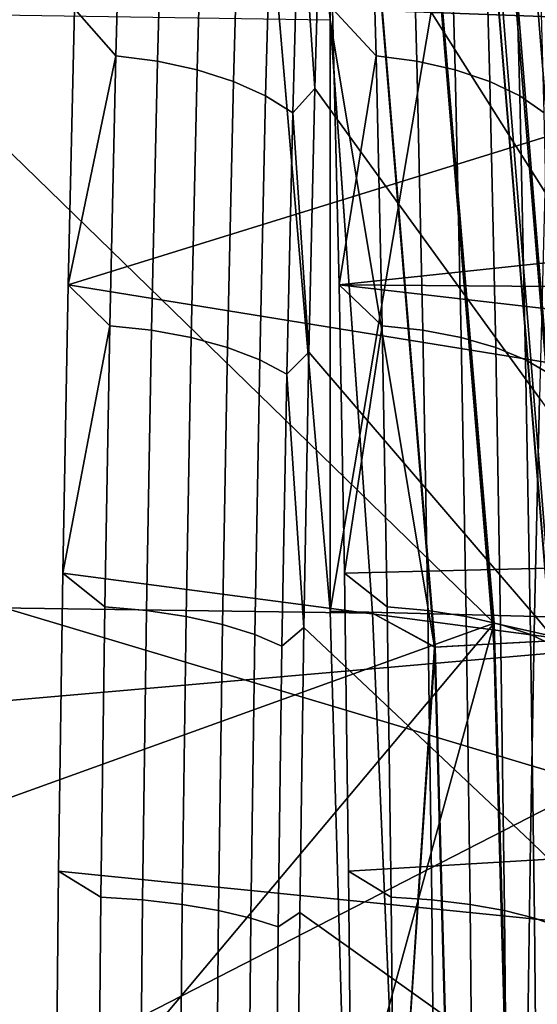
# Model space of a CAD drawing. Header units: metres. Extents: x -25 to 132, y -25 to 25.
# Tile 108 of 256: x 24.046 to 24.654, y 0.934 to 2.09. Entities that reach past the tile are written whole.
import ezdxf

# ---------------------------------------------------------------- set-up
doc = ezdxf.new("R2010")
doc.units = ezdxf.units.M
doc.layers.add('solid_12_061_071_XXX', color=7, linetype='CONTINUOUS')

msp = doc.modelspace()

# ---------------------------------------------------------------- linework, layer by layer
at = {"layer": 'solid_12_061_071_XXX'}
for points in [[(24.603397, 1.381695, 113.5177), (24.487219, 2.759045, 113.5177), (23.789579, 3.246, 114.439705), (23.789492, 2.172635, 114.608658)], [(-24.341095, 2.785823), (24.410671, 2.090264), (24.460333, 1.393441), (-24.410677, 2.090204)], [(24.290895, 2.787285, 100), (24.410416, 1.395689, 100), (24.410412, 1.395807, 99.5), (24.290911, 2.787137, 99.5)], [(24.410416, 1.395689, 100), (24.290895, 2.787285, 100), (24.642782, 2.772374, 100)], [(24.290911, 2.787137, 99.5), (24.410412, 1.395807, 99.5), (24.410671, 2.090268, 99.5), (24.341085, 2.785908, 99.5)], [(24.682207, 2.731826, 100.003029), (24.75942, 1.387036, 100), (24.410416, 1.395689, 100), (24.642782, 2.772374, 100)], [(24.690737, 1.362226, 113.368919), (24.578203, 2.720315, 113.368919), (24.487219, 2.759045, 113.5177), (24.603397, 1.381695, 113.5177)], [(21.567163, 1.076086, 139.908661), (28.065462, 1.642213, 141.504379), (28.086149, 2.734259, 141.42128), (21.582396, 2.150692, 139.847549)], [(24.676476, 2.731192, 0.121892), (24.789461, 1.367673, 0.121892), (24.732347, 1.364522, 0.079142), (24.619623, 2.724899, 0.079142)], [(24.789946, 1.367699, 99.377686), (24.67696, 2.731245, 99.377686), (24.620161, 2.724959, 99.420509), (24.732887, 1.364551, 99.420509)], [(24.809217, 1.368763, 113.046471), (24.696144, 2.733369, 113.046471), (24.646379, 2.727861, 113.211105), (24.759228, 1.366005, 113.211105)], [(24.557297, 2.718001, 0.044977), (24.669735, 1.361067, 0.044977), (24.602901, 1.35738, 0.020093), (24.490768, 2.710638, 0.020093)], [(24.670319, 1.361099, 99.454758), (24.557878, 2.718065, 99.454758), (24.491381, 2.710706, 99.479729), (24.603518, 1.357414, 99.479729)], [(24.619623, 2.724899, 0.079142), (24.732347, 1.364522, 0.079142), (24.669735, 1.361067, 0.044977), (24.557297, 2.718001, 0.044977)], [(24.732887, 1.364551, 99.420509), (24.620161, 2.724959, 99.420509), (24.557878, 2.718065, 99.454758), (24.670319, 1.361099, 99.454758)], [(24.759228, 1.366005, 113.211105), (24.646379, 2.727861, 113.211105), (24.578203, 2.720315, 113.368919), (24.690737, 1.362226, 113.368919)], [(24.490768, 2.710638, 0.020093), (24.602901, 1.35738, 0.020093), (24.533211, 1.353535, 0.004998), (24.421394, 2.702959, 0.004998)], [(24.603518, 1.357414, 99.479729), (24.491381, 2.710706, 99.479729), (24.422028, 2.703029, 99.494911), (24.533846, 1.35357, 99.494911)], [(24.533846, 1.35357, 99.494911), (24.422028, 2.703029, 99.494911), (24.410671, 2.090268, 99.5), (24.460333, 1.393445, 99.5)], [(24.421394, 2.702959, 0.004998), (24.533211, 1.353535, 0.004998), (24.410671, 2.090264)], [(24.410387, 2.577489, 122.521179), (24.670555, 2.115997, 122.938789), (24.663021, 1.88816, 122.76413), (24.40094, 2.302664, 122.302223)], [(24.704464, 1.204077, 114.633484), (24.685537, 1.202726, 114.655594), (24.592705, 2.361519, 114.668396), (24.607063, 2.405868, 114.646912)], [(24.607063, 2.405868, 114.646912), (24.629814, 2.408588, 114.628906), (24.727329, 1.20545, 114.615463), (24.704464, 1.204077, 114.633484)], [(24.629814, 2.408588, 114.628906), (24.655602, 2.411568, 114.615669), (24.753242, 1.206953, 114.602211), (24.727329, 1.20545, 114.615463)], [(24.592705, 2.361519, 114.668396), (24.685537, 1.202726, 114.655594), (23.788847, 1.470805, 115.846336), (23.788883, 2.171416, 115.777367)], [(24.110079, 2.102887, 121.964149), (24.16696, 2.349272, 122.126373), (24.158686, 2.047916, 121.93457)], [(24.215851, 2.342157, 122.134438), (24.207602, 2.041713, 121.943214), (24.158686, 2.047916, 121.93457), (24.16696, 2.349272, 122.126373)], [(24.413465, 2.102887, 128.996887), (24.464439, 2.047916, 129.022171), (24.456163, 2.349272, 128.830353)], [(24.512428, 2.041713, 129.009338), (24.504179, 2.342157, 128.818115), (24.456163, 2.349272, 128.830353), (24.464439, 2.047916, 129.022171)], [(24.207602, 2.041713, 121.943214), (24.215851, 2.342157, 122.134438), (24.262285, 2.330515, 122.149078), (24.254078, 2.031564, 121.958801)], [(24.504179, 2.342157, 128.818115), (24.512428, 2.041713, 129.009338), (24.55739, 2.031564, 128.989807), (24.549181, 2.330515, 128.79953)], [(24.254078, 2.031564, 121.958801), (24.262285, 2.330515, 122.149078), (24.30497, 2.31467, 122.169884), (24.296818, 2.017752, 121.980904)], [(24.549181, 2.330515, 128.79953), (24.55739, 2.031564, 128.989807), (24.598068, 2.017752, 128.964111), (24.589916, 2.31467, 128.775131)], [(24.296818, 2.017752, 121.980904), (24.30497, 2.31467, 122.169884), (24.342716, 2.295064, 122.196281), (24.334633, 2.000661, 122.008904)], [(24.589916, 2.31467, 128.775131), (24.598068, 2.017752, 128.964111), (24.633331, 2.000661, 128.932953), (24.625248, 2.295064, 128.745575)], [(24.374474, 2.272243, 122.227539), (24.40094, 2.302664, 122.302223), (24.392593, 2.009296, 122.108749)], [(24.40094, 2.302664, 122.302223), (24.663021, 1.88816, 122.76413), (24.65637, 1.645954, 122.60997), (24.392593, 2.009296, 122.108749)], [(24.334633, 2.000661, 122.008904), (24.342716, 2.295064, 122.196281), (24.374474, 2.272243, 122.227539), (24.36647, 1.980767, 122.042015)], [(24.625248, 2.295064, 128.745575), (24.633331, 2.000661, 128.932953), (24.662199, 1.980767, 128.897217), (24.654196, 2.272243, 128.7117)], [(24.36647, 1.980767, 122.042015), (24.374474, 2.272243, 122.227539), (24.392593, 2.009296, 122.108749)], [(24.413465, 2.102887, 128.996887), (25.594612, 2.200059, 128.885971), (25.645779, 2.058144, 128.970093)], [(24.603397, 1.381695, 113.5177), (23.789492, 2.172635, 114.608658), (23.789438, 1.089046, 114.710526)], [(24.102564, 1.778923, 121.789978), (24.752705, 1.980187, 121.865891), (24.738426, 2.130694, 121.953819), (24.110079, 2.102887, 121.964149)], [(24.102564, 1.778923, 121.789978), (24.110079, 2.102887, 121.964149), (24.158686, 2.047916, 121.93457)], [(24.420979, 1.778923, 129.171051), (24.413465, 2.102887, 128.996887), (25.645779, 2.058144, 128.970093), (25.694105, 1.914236, 129.047791)], [(24.413465, 2.102887, 128.996887), (24.420979, 1.778923, 129.171051), (24.464439, 2.047916, 129.022171)], [(-24.410677, 2.090204), (24.460333, 1.393441), (24.49011, 0.696675), (-24.460337, 1.393403)], [(24.410412, 1.395807, 99.5), (24.460333, 1.393445, 99.5), (24.410671, 2.090268, 99.5)], [(24.533211, 1.353535, 0.004998), (24.460333, 1.393441), (24.410671, 2.090264)], [(24.102564, 1.778923, 121.789978), (24.158686, 2.047916, 121.93457), (24.151573, 1.730973, 121.76973)], [(24.207602, 2.041713, 121.943214), (24.200512, 1.72573, 121.778877), (24.151573, 1.730973, 121.76973), (24.158686, 2.047916, 121.93457)], [(24.420979, 1.778923, 129.171051), (24.47155, 1.730973, 129.186996), (24.464439, 2.047916, 129.022171)], [(24.519518, 1.72573, 129.173676), (24.512428, 2.041713, 129.009338), (24.464439, 2.047916, 129.022171), (24.47155, 1.730973, 129.186996)], [(24.200512, 1.72573, 121.778877), (24.207602, 2.041713, 121.943214), (24.254078, 2.031564, 121.958801), (24.247023, 1.717152, 121.79528)], [(24.512428, 2.041713, 129.009338), (24.519518, 1.72573, 129.173676), (24.564444, 1.717152, 129.153336), (24.55739, 2.031564, 128.989807)], [(24.247023, 1.717152, 121.79528), (24.254078, 2.031564, 121.958801), (24.296818, 2.017752, 121.980904), (24.289812, 1.705478, 121.818497)], [(24.55739, 2.031564, 128.989807), (24.564444, 1.717152, 129.153336), (24.605074, 1.705478, 129.126511), (24.598068, 2.017752, 128.964111)], [(24.289812, 1.705478, 121.818497), (24.296818, 2.017752, 121.980904), (24.334633, 2.000661, 122.008904), (24.327686, 1.691032, 121.84787)], [(24.598068, 2.017752, 128.964111), (24.605074, 1.705478, 129.126511), (24.640278, 1.691032, 129.093994), (24.633331, 2.000661, 128.932953)], [(24.327686, 1.691032, 121.84787), (24.334633, 2.000661, 122.008904), (24.36647, 1.980767, 122.042015), (24.359592, 1.674217, 121.882584)], [(24.36647, 1.980767, 122.042015), (24.392593, 2.009296, 122.108749), (24.385414, 1.69975, 121.942329)], [(24.392593, 2.009296, 122.108749), (24.65637, 1.645954, 122.60997), (24.650654, 1.39122, 122.477486), (24.385414, 1.69975, 121.942329)], [(24.633331, 2.000661, 128.932953), (24.640278, 1.691032, 129.093994), (24.669077, 1.674217, 129.056656), (24.662199, 1.980767, 128.897217)], [(24.102564, 1.778923, 121.789978), (24.778984, 1.669444, 121.709999), (24.752705, 1.980187, 121.865891)], [(24.359592, 1.674217, 121.882584), (24.36647, 1.980767, 122.042015), (24.385414, 1.69975, 121.942329)], [(24.420979, 1.778923, 129.171051), (25.694105, 1.914236, 129.047791), (25.739483, 1.768693, 129.119095)], [(24.102564, 1.778923, 121.789978), (24.096333, 1.440637, 121.645523), (24.801538, 1.347789, 121.58149), (24.778984, 1.669444, 121.709999)], [(24.096333, 1.440637, 121.645523), (24.102564, 1.778923, 121.789978), (24.151573, 1.730973, 121.76973)], [(24.420979, 1.778923, 129.171051), (25.739483, 1.768693, 129.119095), (25.781567, 1.621962, 129.18399)], [(24.427212, 1.440637, 129.315506), (24.420979, 1.778923, 129.171051), (25.781567, 1.621962, 129.18399), (25.820242, 1.474331, 129.242584)], [(24.420979, 1.778923, 129.171051), (24.427212, 1.440637, 129.315506), (24.47155, 1.730973, 129.186996)], [(24.096333, 1.440637, 121.645523), (24.151573, 1.730973, 121.76973), (24.145681, 1.400857, 121.633125)], [(24.200512, 1.72573, 121.778877), (24.194637, 1.396614, 121.642677), (24.145681, 1.400857, 121.633125), (24.151573, 1.730973, 121.76973)], [(24.194637, 1.396614, 121.642677), (24.200512, 1.72573, 121.778877), (24.247023, 1.717152, 121.79528), (24.241177, 1.389672, 121.65976)], [(24.427212, 1.440637, 129.315506), (24.477444, 1.400857, 129.323608), (24.47155, 1.730973, 129.186996)], [(24.525394, 1.396614, 129.309875), (24.519518, 1.72573, 129.173676), (24.47155, 1.730973, 129.186996), (24.477444, 1.400857, 129.323608)], [(24.519518, 1.72573, 129.173676), (24.525394, 1.396614, 129.309875), (24.57029, 1.389672, 129.288849), (24.564444, 1.717152, 129.153336)], [(24.241177, 1.389672, 121.65976), (24.247023, 1.717152, 121.79528), (24.289812, 1.705478, 121.818497), (24.284004, 1.380224, 121.683899)], [(24.564444, 1.717152, 129.153336), (24.57029, 1.389672, 129.288849), (24.61088, 1.380224, 129.261124), (24.605074, 1.705478, 129.126511)], [(24.284004, 1.380224, 121.683899), (24.289812, 1.705478, 121.818497), (24.327686, 1.691032, 121.84787), (24.321928, 1.368533, 121.714409)], [(24.359592, 1.674217, 121.882584), (24.385414, 1.69975, 121.942329), (24.379461, 1.37652, 121.804306)], [(24.385414, 1.69975, 121.942329), (24.650654, 1.39122, 122.477486), (24.645918, 1.125898, 122.367683), (24.379461, 1.37652, 121.804306)], [(24.605074, 1.705478, 129.126511), (24.61088, 1.380224, 129.261124), (24.646036, 1.368533, 129.227448), (24.640278, 1.691032, 129.093994)], [(24.321928, 1.368533, 121.714409), (24.327686, 1.691032, 121.84787), (24.359592, 1.674217, 121.882584), (24.353891, 1.354925, 121.750458)], [(24.640278, 1.691032, 129.093994), (24.646036, 1.368533, 129.227448), (24.674776, 1.354925, 129.188782), (24.669077, 1.674217, 129.056656)], [(24.353891, 1.354925, 121.750458), (24.359592, 1.674217, 121.882584), (24.379461, 1.37652, 121.804306)], [(21.562113, -0.000203, 139.929031), (28.055143, 0.547611, 141.545975), (28.065462, 1.642213, 141.504379), (21.567163, 1.076086, 139.908661)], [(24.879734, 1.325415, 123.156036), (24.875132, 1.120289, 123.049355), (24.650654, 1.39122, 122.477486), (24.65637, 1.645954, 122.60997)], [(24.685537, 1.202726, 114.655594), (24.686991, 1.175556, 114.655388), (23.82851, 0.735173, 115.839165), (23.788847, 1.470805, 115.846336)], [(24.43211, 1.090751, 129.429092), (24.427212, 1.440637, 129.315506), (25.820242, 1.474331, 129.242584), (25.88681, 1.177499, 129.341339)], [(24.096333, 1.440637, 121.645523), (24.091433, 1.090751, 121.531944), (24.819746, 1.017614, 121.481041), (24.801538, 1.347789, 121.58149)], [(24.096333, 1.440637, 121.645523), (24.145681, 1.400857, 121.633125), (24.14105, 1.060079, 121.525772), (24.091433, 1.090751, 121.531944)], [(24.427212, 1.440637, 129.315506), (24.43211, 1.090751, 129.429092), (24.482075, 1.060079, 129.430954), (24.477444, 1.400857, 129.323608)], [(24.194637, 1.396614, 121.642677), (24.19002, 1.056868, 121.53566), (24.14105, 1.060079, 121.525772), (24.145681, 1.400857, 121.633125)], [(24.53001, 1.056868, 129.416901), (24.525394, 1.396614, 129.309875), (24.477444, 1.400857, 129.323608), (24.482075, 1.060079, 129.430954)], [(-24.460337, 1.393403), (24.49011, 0.696675), (24.5, 0), (-24.49011, 0.696657)], [(24.19002, 1.056868, 121.53566), (24.194637, 1.396614, 121.642677), (24.241177, 1.389672, 121.65976), (24.236584, 1.051615, 121.553268)], [(24.236584, 1.051615, 121.553268), (24.241177, 1.389672, 121.65976), (24.284004, 1.380224, 121.683899), (24.279442, 1.044465, 121.578133)], [(24.410412, 1.395807, 99.5), (24.450289, 0, 99.5), (24.490108, 0.696677, 99.5), (24.460333, 1.393445, 99.5)], [(24.410416, 1.395689, 100), (24.450289, 0, 100), (24.450289, 0, 99.5), (24.410412, 1.395807, 99.5)], [(24.450289, 0, 100), (24.410416, 1.395689, 100), (24.75942, 1.387036, 100), (24.798246, 0, 100)], [(24.533846, 1.35357, 99.494911), (24.460333, 1.393445, 99.5), (24.490108, 0.696677, 99.5)], [(24.533211, 1.353535, 0.004998), (24.49011, 0.696675), (24.460333, 1.393441)], [(24.525394, 1.396614, 129.309875), (24.53001, 1.056868, 129.416901), (24.574884, 1.051615, 129.39534), (24.57029, 1.389672, 129.288849)], [(24.57029, 1.389672, 129.288849), (24.574884, 1.051615, 129.39534), (24.615444, 1.044465, 129.366882), (24.61088, 1.380224, 129.261124)], [(24.875132, 1.120289, 123.049355), (24.871317, 0.906637, 122.960938), (24.645918, 1.125898, 122.367683), (24.650654, 1.39122, 122.477486)], [(24.603397, 1.381695, 113.5177), (23.789438, 1.089046, 114.710526), (23.789423, 0.413835, 114.73967)], [(24.22356, 0, 114.136543), (24.603397, 1.381695, 113.5177), (23.789423, 0.413835, 114.73967), (23.798895, 0, 114.731659)], [(24.603397, 1.381695, 113.5177), (24.22356, 0, 114.136543), (24.642164, 0, 113.5177)], [(24.279442, 1.044465, 121.578133), (24.284004, 1.380224, 121.683899), (24.321928, 1.368533, 121.714409), (24.317404, 1.035618, 121.609543)], [(24.349413, 1.025321, 121.646629), (24.353891, 1.354925, 121.750458), (24.379461, 1.37652, 121.804306), (24.374779, 1.042207, 121.695778)], [(24.379461, 1.37652, 121.804306), (24.645918, 1.125898, 122.367683), (24.642197, 0.852008, 122.28141), (24.374779, 1.042207, 121.695778)], [(24.728287, 0, 113.368919), (24.690737, 1.362226, 113.368919), (24.603397, 1.381695, 113.5177), (24.642164, 0, 113.5177)], [(24.61088, 1.380224, 129.261124), (24.615444, 1.044465, 129.366882), (24.65056, 1.035618, 129.332321), (24.646036, 1.368533, 129.227448)], [(24.317404, 1.035618, 121.609543), (24.321928, 1.368533, 121.714409), (24.353891, 1.354925, 121.750458), (24.349413, 1.025321, 121.646629)], [(24.646036, 1.368533, 129.227448), (24.65056, 1.035618, 129.332321), (24.679256, 1.025321, 129.292618), (24.674776, 1.354925, 129.188782)], [(24.571157, 0, 99.494911), (24.533846, 1.35357, 99.494911), (24.490108, 0.696677, 99.5), (24.5, 0, 99.5)], [(24.533211, 1.353535, 0.004998), (24.57052, 0, 0.004998), (24.49011, 0.696675)], [(24.602901, 1.35738, 0.020093), (24.640318, 0, 0.020093), (24.57052, 0, 0.004998), (24.533211, 1.353535, 0.004998)], [(24.533846, 1.35357, 99.494911), (24.571157, 0, 99.494911), (24.640934, 0, 99.479729), (24.603518, 1.357414, 99.479729)], [(24.669735, 1.361067, 0.044977), (24.707253, 0, 0.044977), (24.640318, 0, 0.020093), (24.602901, 1.35738, 0.020093)], [(24.603518, 1.357414, 99.479729), (24.640934, 0, 99.479729), (24.707838, 0, 99.454758), (24.670319, 1.361099, 99.454758)], [(24.686991, 1.175556, 114.655388), (24.718138, 0, 114.650871), (24.261578, 0, 115.283745), (23.82851, 0.735173, 115.839165)], [(24.435638, 0.732083, 129.51088), (24.43211, 1.090751, 129.429092), (25.88681, 1.177499, 129.341339), (25.938623, 0.880067, 129.416336)], [(24.871317, 0.906637, 122.960938), (24.86832, 0.686085, 122.891464), (24.642197, 0.852008, 122.28141), (24.645918, 1.125898, 122.367683)], [(24.091433, 1.090751, 121.531944), (24.087906, 0.732083, 121.45015), (24.833122, 0.681304, 121.409111), (24.819746, 1.017614, 121.481041)], [(24.091433, 1.090751, 121.531944), (24.14105, 1.060079, 121.525772), (24.137716, 0.711234, 121.448509), (24.087906, 0.732083, 121.45015)], [(24.43211, 1.090751, 129.429092), (24.435638, 0.732083, 129.51088), (24.485407, 0.711234, 129.508224), (24.482075, 1.060079, 129.430954)], [(24.19002, 1.056868, 121.53566), (24.186697, 0.709079, 121.458626), (24.137716, 0.711234, 121.448509), (24.14105, 1.060079, 121.525772)], [(24.186697, 0.709079, 121.458626), (24.19002, 1.056868, 121.53566), (24.236584, 1.051615, 121.553268), (24.233276, 0.705555, 121.476624)], [(24.533335, 0.709079, 129.493927), (24.53001, 1.056868, 129.416901), (24.482075, 1.060079, 129.430954), (24.485407, 0.711234, 129.508224)], [(24.53001, 1.056868, 129.416901), (24.533335, 0.709079, 129.493927), (24.57819, 0.705555, 129.471985), (24.574884, 1.051615, 129.39534)], [(24.233276, 0.705555, 121.476624), (24.236584, 1.051615, 121.553268), (24.279442, 1.044465, 121.578133), (24.276157, 0.700758, 121.502007)], [(24.276157, 0.700758, 121.502007), (24.279442, 1.044465, 121.578133), (24.317404, 1.035618, 121.609543), (24.314148, 0.694822, 121.534058)], [(24.346189, 0.687913, 121.571899), (24.349413, 1.025321, 121.646629), (24.374779, 1.042207, 121.695778), (24.371408, 0.699502, 121.61763)], [(24.374779, 1.042207, 121.695778), (24.642197, 0.852008, 122.28141), (24.639517, 0.571634, 122.219307), (24.371408, 0.699502, 121.61763)], [(24.574884, 1.051615, 129.39534), (24.57819, 0.705555, 129.471985), (24.618727, 0.700758, 129.443008), (24.615444, 1.044465, 129.366882)], [(24.615444, 1.044465, 129.366882), (24.618727, 0.700758, 129.443008), (24.653816, 0.694822, 129.407806), (24.65056, 1.035618, 129.332321)], [(24.314148, 0.694822, 121.534058), (24.317404, 1.035618, 121.609543), (24.349413, 1.025321, 121.646629), (24.346189, 0.687913, 121.571899)], [(24.65056, 1.035618, 129.332321), (24.653816, 0.694822, 129.407806), (24.68248, 0.687913, 129.36734), (24.679256, 1.025321, 129.292618)]]:
    msp.add_3dface(points, dxfattribs=at)

doc.saveas('drawing.dxf')
